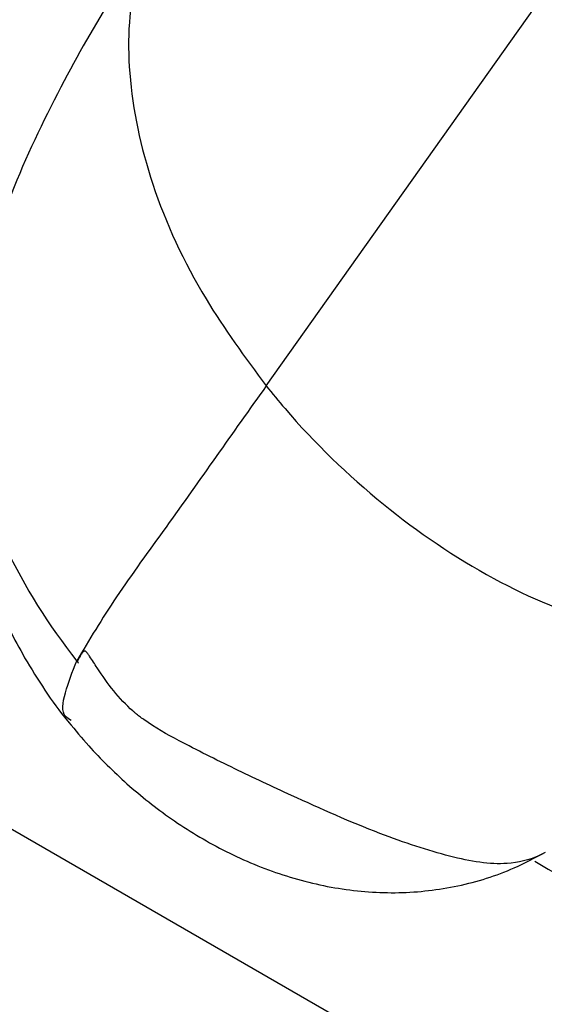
# Model space of a CAD drawing. Header units: millimetres. Extents: x 0 to 420, y 0 to 297.
# Tile 13 of 75: x 151.37 to 152.78, y 103.8 to 106.44. Entities that reach past the tile are written whole.
import ezdxf

# ---------------------------------------------------------------- set-up
doc = ezdxf.new("R2010")
doc.units = ezdxf.units.MM

msp = doc.modelspace()

# ---------------------------------------------------------------- linework, layer by layer
at = {"color": 7, "linetype": 'Continuous', "lineweight": 25}
for p, q in [((152.0294, 105.461), (153.6641, 107.7647)), ((145.9319, 107.3989), (160.2438, 99.1368))]:
    msp.add_line(p, q, dxfattribs=at)
msp.add_ellipse((152.8022, 105.5196), major_axis=(-0.8731, 1.442), ratio=0.580786, start_param=2.292531, end_param=4.118184, dxfattribs=at)
for points, knots in [([(151.7681, 106.7362), (151.721, 106.6662), (151.6219, 106.5186), (151.4802, 106.2736), (151.3434, 105.9883), (151.2721, 105.7778), (151.2349, 105.6679)], [0, 0, 0, 0, 0.2153967, 0.4537852, 0.714673, 1, 1, 1, 1]), ([(151.2355, 105.669), (151.2251, 105.6189), (151.2043, 105.5183), (151.2264, 105.3005), (151.3166, 105.0266), (151.4458, 104.8177), (151.5239, 104.7208), (151.5249, 104.7195)], [0, 0, 0, 0, 0.165157, 0.331918, 0.663964, 0.99571, 1, 1, 1, 1]), ([(151.2293, 105.6307), (151.2233, 105.608), (151.2026, 105.5305), (151.1968, 105.3896), (151.2083, 105.2177), (151.2407, 105.0661), (151.285, 104.9305), (151.3308, 104.824), (151.3676, 104.7575), (151.3815, 104.7323)], [0, 0, 0, 0, 0.076967, 0.26327, 0.452443, 0.631166, 0.757608, 0.908156, 1, 1, 1, 1]), ([(152.0294, 105.461), (151.9845, 105.3979), (151.8946, 105.2715), (151.7633, 105.0845), (151.6212, 104.8914), (151.5547, 104.7798), (151.5213, 104.7239)], [0, 0, 0, 0, 0.2514386, 0.5028772, 0.7508601, 1, 1, 1, 1]), ([(152.0294, 105.461), (152.0461, 105.4407), (152.1396, 105.3267), (152.3335, 105.1389), (152.6281, 104.9383), (152.9333, 104.8096), (153.1447, 104.7763), (153.2451, 104.779), (153.2528, 104.7792)], [0, 0, 0, 0, 0.054693, 0.306435, 0.548185, 0.77416, 0.982837, 1, 1, 1, 1]), ([(152.7754, 104.2091), (152.7743, 104.2085), (152.7689, 104.2053), (152.7409, 104.1915), (152.6636, 104.1718), (152.5282, 104.1938), (152.3235, 104.2612), (152.1243, 104.3498), (151.9421, 104.4354), (151.8097, 104.5012), (151.7236, 104.5487), (151.6841, 104.5788), (151.6745, 104.587), (151.6354, 104.6212), (151.5955, 104.6733), (151.5611, 104.7284), (151.5515, 104.7426), (151.5479, 104.7469), (151.5455, 104.749), (151.5438, 104.7497), (151.5425, 104.7498), (151.5412, 104.7496), (151.5398, 104.7489), (151.5384, 104.7478), (151.5366, 104.7459), (151.5347, 104.7434), (151.5305, 104.7369), (151.5268, 104.73), (151.524, 104.7239), (151.5233, 104.7223), (151.5231, 104.7219), (151.5231, 104.7218), (151.523, 104.7218), (151.523, 104.7218), (151.523, 104.7218), (151.523, 104.7218), (151.5231, 104.7218), (151.5231, 104.7217), (151.5232, 104.7215), (151.5241, 104.7202), (151.525, 104.719), (151.5258, 104.718)], [0, 0, 0, 0, 0.004706, 0.023125, 0.110918, 0.241776, 0.371907, 0.52697, 0.627658, 0.731974, 0.802562, 0.820171, 0.824565, 0.825664, 0.914982, 0.93711, 0.942668, 0.945516, 0.947273, 0.949096, 0.950252, 0.951546, 0.954133, 0.956717, 0.959299, 0.964465, 0.969629, 0.990291, 0.995455, 0.996746, 0.997069, 0.99715, 0.99717, 0.997175, 0.99718, 0.997186, 0.997197, 0.997255, 0.997314, 0.997692, 1, 1, 1, 1]), ([(151.3815, 104.7323), (151.4172, 104.6736), (151.4537, 104.6135), (151.499, 104.5602), (151.5001, 104.5589)], [0, 0, 0, 0, 0.976063, 1, 1, 1, 1]), ([(151.5001, 104.5589), (151.5176, 104.5378), (151.5659, 104.4794), (151.6562, 104.3907), (151.7761, 104.2956), (151.9129, 104.2131), (152.0637, 104.149), (152.2229, 104.1092), (152.3849, 104.0973), (152.5442, 104.1157), (152.6763, 104.1565), (152.7511, 104.1963), (152.7789, 104.2111)], [0, 0, 0, 0, 0.055538, 0.153548, 0.256659, 0.366746, 0.479999, 0.594254, 0.708185, 0.821268, 0.933615, 1, 1, 1, 1])]:
    msp.add_open_spline(points, degree=3, knots=knots, dxfattribs=at)
at = {"color": 8, "linetype": 'Continuous', "lineweight": 25}
for points, knots in [([(151.7753, 106.7334), (151.7415, 106.6786), (151.6632, 106.552), (151.6517, 106.2928), (151.715, 105.9959), (151.8465, 105.7094), (151.9729, 105.5377), (152.0294, 105.461)], [0, 0, 0, 0, 0.155326, 0.35907, 0.579117, 0.812094, 1, 1, 1, 1]), ([(151.5065, 104.5643), (151.5008, 104.5673), (151.4789, 104.5789), (151.4865, 104.6354), (151.5097, 104.6944), (151.5213, 104.7238)], [0, 0, 0, 0, 0.1493922, 0.5757097, 1, 1, 1, 1])]:
    msp.add_open_spline(points, degree=3, knots=knots, dxfattribs=at)

doc.saveas('drawing.dxf')
